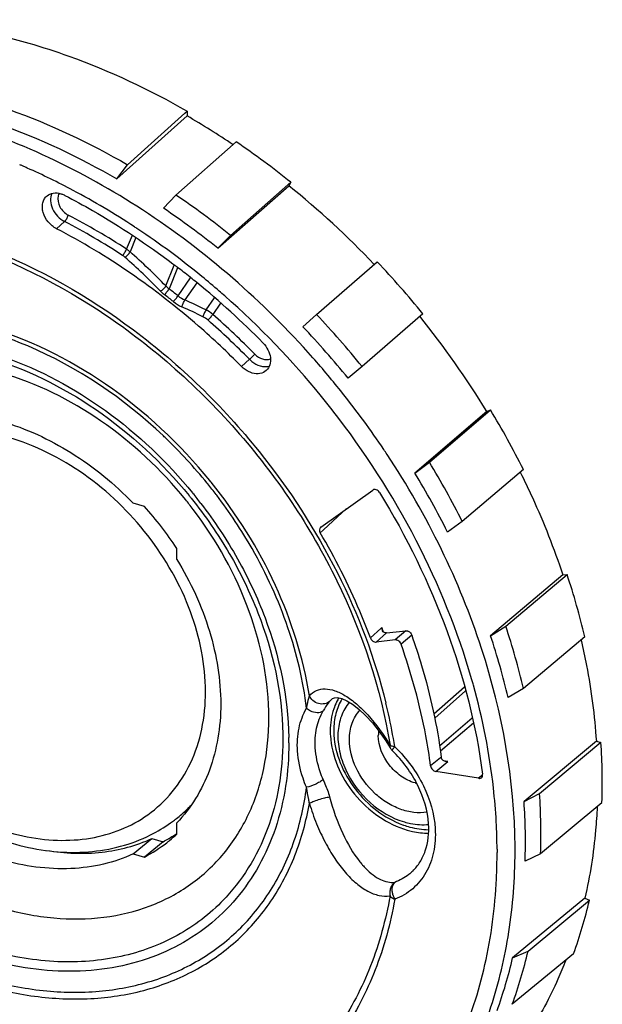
# Model space of a CAD drawing. Header units: millimetres. Extents: x 0 to 210, y 0 to 297.
# Tile 14 of 25: x 78 to 89, y 226 to 245. Entities that reach past the tile are written whole.
import ezdxf

# ---------------------------------------------------------------- set-up
doc = ezdxf.new("R2010")
doc.units = ezdxf.units.MM
doc.header["$LTSCALE"] = 19.36
doc.layers.get('0').update_dxf_attribs({"linetype": 'CONTINUOUS'})

msp = doc.modelspace()

# ---------------------------------------------------------------- linework, layer by layer
at = {"color": 7, "linetype": 'Continuous'}
for p, q in [((81.35494, 243.00165), (80.03033, 241.81281)), ((80.22994, 242.08212), (81.31013, 243.05158)), ((81.31013, 243.05158), (81.35494, 243.09179)), ((81.35494, 243.09179), (81.35494, 243.00165)), ((81.14455, 241.50964), (82.28185, 242.51207)), ((80.03033, 241.81281), (80.22994, 242.08212)), ((81.93288, 240.50616), (83.27579, 241.68363)), ((83.31538, 241.74923), (82.17483, 240.74919)), ((83.31538, 241.74923), (83.27579, 241.68363)), ((80.91144, 241.26007), (81.14455, 241.50964)), ((82.17483, 240.74919), (81.93288, 240.50616)), ((81.08849, 240.21157), (81.10487, 240.19918)), ((81.15837, 240.15846), (81.16948, 240.14996)), ((83.79653, 239.25586), (84.94218, 240.25119)), ((81.41024, 239.96165), (81.41955, 239.95421)), ((83.54065, 239.02564), (83.79653, 239.25586)), ((85.80509, 239.2677), (84.65672, 238.27546)), ((84.65672, 238.27546), (84.39346, 238.05366)), ((87.01067, 237.42683), (85.65383, 236.26523)), ((85.928, 236.47154), (87.08038, 237.4581)), ((87.01067, 237.42683), (87.08038, 237.4581)), ((85.65383, 236.26523), (85.928, 236.47154)), ((87.70413, 236.33207), (86.5498, 235.34905)), ((83.87734, 235.24729), (84.85841, 235.94516)), ((80.54881, 235.63441), (80.33805, 235.69525)), ((86.5498, 235.34905), (86.27029, 235.15237)), ((83.87734, 235.24729), (83.87201, 235.24281)), ((81.16119, 234.6345), (81.16119, 234.84526)), ((88.44536, 234.34818), (87.08317, 233.19806)), ((87.36971, 233.37781), (88.52663, 234.35462)), ((88.44536, 234.34818), (88.52663, 234.35462)), ((85.12091, 233.24941), (85.48085, 233.29093)), ((87.08317, 233.19806), (87.36971, 233.37781)), ((85.28085, 233.11772), (84.92652, 233.07685)), ((88.8617, 233.17546), (87.70373, 232.20236)), ((87.70373, 232.20236), (87.41432, 232.0327)), ((85.10378, 231.21499), (85.18528, 231.0836)), ((85.18546, 231.0833), (85.18555, 231.08316)), ((89.0797, 231.2061), (87.71515, 230.06769)), ((88.00717, 230.22034), (89.1661, 231.1872)), ((89.0794, 231.2092), (89.16625, 231.18413)), ((86.85764, 230.50796), (86.04898, 230.63818)), ((87.71515, 230.06769), (88.00717, 230.22034)), ((89.18587, 230.04855), (88.02688, 229.08528)), ((81.25652, 229.8342), (81.28152, 229.85585)), ((81.16119, 229.45693), (81.16119, 229.6677)), ((80.33805, 229.08218), (80.69158, 229.37369)), ((80.6916, 229.37368), (80.90258, 229.31278)), ((80.90258, 229.31278), (80.54881, 229.02133)), ((80.33805, 229.08218), (80.54881, 229.02133)), ((88.02688, 229.08528), (87.73469, 228.94237)), ((88.86334, 228.2501), (87.49959, 227.12272)), ((88.86334, 228.2501), (88.94799, 228.20737)), ((87.78974, 227.24987), (88.94799, 228.20737)), ((88.6509, 227.19966), (87.49359, 226.24533)), ((87.49959, 227.12272), (87.78974, 227.24987))]:
    msp.add_line(p, q, dxfattribs=at)
at = {"color": 9, "linetype": 'Continuous'}
for p, q in [((78.89208, 240.8736), (79.04397, 241.00841)), ((80.21439, 240.48751), (80.32198, 240.75207)), ((80.38743, 240.70938), (80.27768, 240.43952)), ((80.9542, 239.79615), (81.1138, 240.18858)), ((81.17657, 240.13929), (81.01456, 239.74094)), ((81.18369, 239.60891), (81.41916, 239.94878)), ((81.53939, 239.85437), (81.31483, 239.53025)), ((81.71284, 239.34176), (81.87197, 239.57144)), ((81.9877, 239.47053), (81.83986, 239.25715)), ((82.53351, 238.41079), (82.37996, 238.27721)), ((84.10876, 237.43792), (84.09464, 237.45598)), ((81.745, 236.05994), (81.73451, 236.07288)), ((81.45967, 235.89038), (81.46669, 235.88177)), ((81.91351, 235.84543), (81.90304, 235.85914)), ((84.36504, 235.5942), (84.10843, 235.35902)), ((83.92717, 235.19292), (84.10839, 235.359)), ((83.86791, 235.1386), (83.92204, 235.18821)), ((83.92204, 235.18821), (83.92717, 235.19292)), ((85.01052, 233.33074), (84.81393, 233.15623)), ((85.03236, 233.35012), (85.01052, 233.33074)), ((85.48085, 233.29093), (85.28085, 233.11772)), ((84.92651, 233.07685), (85.12091, 233.24941)), ((85.59389, 233.20969), (85.39389, 233.03648)), ((86.01253, 231.7213), (86.59176, 232.2316)), ((86.61291, 232.15548), (86.0293, 231.64159)), ((84.08689, 232.00112), (84.04449, 231.95867)), ((84.09193, 232.00514), (84.08689, 232.00112)), ((86.1204, 231.12371), (86.73775, 231.64791)), ((86.7594, 231.54946), (86.13593, 231.02073)), ((85.24759, 231.06821), (85.25554, 231.0783)), ((86.14052, 230.89683), (85.95222, 230.74021)), ((86.15304, 230.90724), (86.14052, 230.89683)), ((86.04902, 230.63818), (86.27444, 230.82567)), ((86.27444, 230.82567), (86.19494, 230.83847)), ((86.93235, 230.56792), (86.85764, 230.50796)), ((87.20599, 229.16968), (87.20608, 229.10705))]:
    msp.add_line(p, q, dxfattribs=at)
at = {"color": 7, "linetype": 'Continuous'}
msp.add_lwpolyline([(84.08736, 232.00148), (84.10262, 232.01285), (84.13957, 232.02773), (84.1962, 232.02976), (84.27557, 232.01152), (84.37092, 231.97007), (84.47911, 231.904), (84.59865, 231.81151), (84.72458, 231.69401), (84.85329, 231.55326), (84.98101, 231.39212), (85.10378, 231.21499)], dxfattribs=at)
for centre, radius, start, end in [((73.87224, 230.06724), 14.94288, 56.028014, 59.950169), ((73.47194, 229.49448), 15.71853, 51.227382, 55.911071), ((73.10968, 229.02446), 16.2359, 43.506825, 51.233369), ((72.36411, 228.53536), 15.66614, 51.226933, 55.91152), ((72.20638, 228.39718), 15.53166, 51.226933, 55.91152), ((71.97673, 228.15003), 15.11638, 52.598483, 52.853325), ((71.9253, 228.0832), 15.20071, 51.39264, 52.544785), ((72.8585, 228.77877), 16.66229, 39.01334, 43.513549), ((71.86818, 228.01145), 15.29242, 50.778548, 51.348493), ((71.68621, 227.79282), 15.57686, 44.548371, 50.768501), ((71.75081, 227.81948), 16.60994, 39.01334, 43.513549), ((73.02115, 228.91124), 16.37748, 31.329384, 39.018137), ((71.59834, 227.68744), 16.46735, 39.01334, 43.513549), ((73.4792, 229.18811), 15.91807, 26.666442, 31.301066), ((72.3722, 228.229), 15.86504, 26.666001, 31.301507), ((72.2144, 228.09344), 15.72885, 26.666001, 31.301507), ((75.31544, 230.90456), 7.72911, 37.233393, 38.972974), ((75.70969, 231.24713), 6.53187, 33.425913, 42.196352), ((75.44631, 230.00054), 13.78597, 13.314797, 18.411185), ((74.33299, 229.03812), 13.74005, 13.314313, 18.411669), ((74.15836, 228.89562), 13.6221, 13.314313, 18.411669), ((85.39978, 231.21056), 0.24925, 210.75695, 226.152109), ((78.15947, 230.42627), 11.03285, 358.04586, 3.938807), ((77.16106, 229.46427), 10.87243, 358.002378, 3.987597), ((79.54111, 231.86436), 2.6576, 310.909517, 315.159636), ((76.96215, 229.31811), 10.77909, 358.002378, 3.987597), ((79.40808, 231.96888), 2.82376, 307.245979, 308.157304), ((79.41018, 231.96621), 2.82036, 308.157277, 310.892904), ((79.37744, 232.01569), 2.87967, 296.541841, 305.378809), ((79.40485, 231.97316), 2.82912, 305.424814, 307.245549), ((86.00159, 231.21309), 1.68396, 249.76707, 250.505821), ((79.56519, 231.86218), 2.8789, 297.681003, 299.996854), ((79.57856, 231.83868), 2.85186, 300.00023, 300.231924), ((79.5929, 231.81444), 2.8237, 300.228176, 302.810935), ((79.25505, 231.48751), 2.78507, 309.403497, 313.189485), ((79.60881, 231.7894), 2.79403, 302.814843, 303.762195), ((79.25184, 231.49378), 2.79198, 297.680198, 308.009198), ((79.26822, 231.47174), 2.76452, 308.022936, 309.399908), ((80.47743, 230.15698), 8.69202, 340.108876, 347.038314), ((79.34738, 229.1929), 8.66307, 340.108219, 347.038971), ((79.1297, 229.04907), 8.5887, 340.108219, 347.038971)]:
    msp.add_arc(centre, radius, start, end, dxfattribs=at)
at = {"color": 9, "linetype": 'Continuous'}
for centre, radius, start, end in [((73.00665, 230.01372), 13.13613, 66.482502, 66.734144), ((72.98329, 229.96012), 13.1946, 66.051068, 66.482371), ((72.78448, 229.52885), 13.66945, 61.998973, 66.023258), ((72.39495, 228.81343), 14.484, 56.629296, 61.96712), ((73.02326, 229.41593), 13.20198, 56.995794, 62.532904), ((73.0045, 229.39144), 13.0931, 56.997723, 62.530806), ((72.1916, 228.49868), 14.85871, 56.356719, 56.642033), ((71.9244, 228.11367), 15.32727, 50.696384, 56.322539), ((70.92822, 229.96042), 13.90358, 44.455243, 48.268459), ((71.03697, 230.07389), 13.88724, 44.430375, 48.284731), ((71.7094, 227.84745), 15.66946, 49.132223, 50.704689), ((72.28597, 228.38789), 14.18079, 51.593568, 52.452745), ((72.29473, 228.39642), 14.30851, 51.593568, 52.452745), ((81.5625, 240.09185), 0.61379, 231.889926, 246.20196), ((71.64056, 227.76736), 15.77507, 48.636756, 49.133498), ((71.43489, 227.54545), 16.07753, 39.224944, 48.609241), ((81.58241, 240.11498), 0.78411, 231.621092, 245.494538), ((74.26621, 224.04608), 16.87195, 64.037753, 65.521342), ((74.28138, 224.07076), 16.98375, 64.050388, 65.536565), ((81.46385, 238.82889), 0.42999, 48.828316, 63.993225), ((72.13625, 228.17224), 14.73212, 44.557503, 48.801452), ((72.1251, 228.1615), 14.60764, 44.558688, 48.800404), ((71.41236, 227.52643), 16.45692, 38.510829, 41.542653), ((71.53001, 227.61731), 16.30827, 33.884624, 38.518372), ((71.41312, 227.52639), 16.10645, 38.060835, 39.228507), ((74.49772, 230.20612), 9.31568, 46.24222, 46.522443), ((74.45144, 230.15881), 9.38186, 39.077659, 46.237895), ((71.64847, 227.69808), 16.16491, 33.489614, 33.881045), ((74.44631, 230.15301), 9.3895, 37.424371, 38.983718), ((74.36499, 230.08325), 9.56824, 38.899329, 39.13957), ((74.63627, 230.31742), 8.81003, 37.598721, 39.167759), ((74.72813, 230.39816), 8.60487, 38.824216, 39.225033), ((74.60102, 230.26461), 9.19881, 29.827156, 37.350533), ((74.0505, 229.27604), 11.7132, 20.104504, 20.353859), ((74.07677, 229.28565), 11.68523, 19.914218, 20.104481), ((73.96777, 228.71157), 13.27539, 15.716757, 16.054865), ((74.01387, 228.72456), 13.2275, 15.530043, 15.716666), ((85.09302, 231.49187), 1.0233, 148.542009, 153.538906), ((85.1129, 231.48165), 1.04565, 153.52328, 153.860051), ((74.84734, 229.40716), 10.56548, 12.657299, 13.788845), ((75.13662, 229.47104), 10.26924, 9.142623, 12.663211), ((85.54868, 231.40342), 1.49248, 180.016545, 183.59326), ((85.57858, 231.41157), 1.45499, 179.989135, 183.566074), ((85.61817, 231.31368), 0.65362, 171.995204, 180.062927), ((85.24964, 231.23319), 0.12148, 238.06689, 241.09932), ((83.45467, 229.20948), 2.62669, 45.710883, 46.11903), ((85.86864, 231.15174), 0.76149, 253.892583, 256.311), ((79.51394, 231.84506), 2.6608, 310.911674, 316.492714), ((76.50543, 229.10483), 10.70076, 0.347235, 3.124135), ((76.9618, 229.10439), 10.24428, 357.246107, 0.014857), ((86.0288, 230.06941), 1.81332, 218.858084, 220.409633), ((79.40839, 230.74213), 3.65013, 315.110564, 317.298503), ((85.61552, 228.41697), 0.39007, 195.728984, 202.653337), ((85.61036, 228.4146), 0.3844, 202.623375, 209.376921)]:
    msp.add_arc(centre, radius, start, end, dxfattribs=at)
at = {"color": 7, "linetype": 'Continuous'}
for points, knots in [([(75.37936, 244.81679), (75.62424, 244.81641), (76.63266, 244.7761), (77.63335, 244.5866), (78.36715, 244.37477)], [0, 0, 0, 0, 0.24278052, 1, 1, 1, 1]), ([(78.36715, 244.37477), (78.62168, 244.30129), (79.65444, 243.96613), (80.64394, 243.5012), (81.35494, 243.09179)], [0, 0, 0, 0, 0.24408516, 1, 1, 1, 1]), ([(77.24215, 243.36648), (77.4967, 243.29299), (78.5297, 242.95793), (79.5191, 242.49213), (80.22994, 242.08212)], [0, 0, 0, 0, 0.24406227, 1, 1, 1, 1]), ([(77.04254, 243.10098), (77.29717, 243.02747), (78.33059, 242.69194), (79.31994, 242.22449), (80.03033, 241.81281)], [0, 0, 0, 0, 0.24401984, 1, 1, 1, 1]), ([(78.89208, 240.8736), (78.83198, 240.90482), (78.72515, 240.99362), (78.64271, 241.14344), (78.62025, 241.27031), (78.62699, 241.35888), (78.65718, 241.43694), (78.6926, 241.4783), (78.7127, 241.49481)], [0, 0, 0, 0, 0.27232992, 0.542582, 0.66877685, 0.78609148, 0.8953813, 1, 1, 1, 1]), ([(78.7127, 241.49481), (78.74543, 241.52172), (78.83265, 241.5581), (78.92476, 241.5481), (78.97, 241.53504)], [0, 0, 0, 0, 0.47367376, 1, 1, 1, 1]), ([(78.97, 241.53504), (78.9766, 241.53314), (79.00332, 241.52466), (79.02915, 241.51343), (79.04793, 241.50367)], [0, 0, 0, 0, 0.2450209, 1, 1, 1, 1]), ([(79.04793, 241.50367), (79.22432, 241.41203), (79.93102, 241.02499), (80.60429, 240.57735), (81.08849, 240.21157)], [0, 0, 0, 0, 0.24674655, 1, 1, 1, 1]), ([(82.37996, 238.27721), (82.12056, 238.54056), (81.06284, 239.53668), (79.85313, 240.37429), (78.89208, 240.8736)], [0, 0, 0, 0, 0.25446121, 1, 1, 1, 1]), ([(82.78719, 238.72016), (82.82509, 238.68168), (82.88797, 238.5951), (82.93559, 238.44908), (82.92811, 238.3069), (82.88041, 238.22821), (82.84985, 238.20028)], [0, 0, 0, 0, 0.28089258, 0.5464132, 0.7847222, 1, 1, 1, 1]), ([(82.58357, 238.15228), (82.56509, 238.15761), (82.48978, 238.1855), (82.42268, 238.23384), (82.37996, 238.27721)], [0, 0, 0, 0, 0.24013302, 1, 1, 1, 1]), ([(81.32438, 235.76582), (80.86613, 236.33226), (79.81505, 237.31656), (78.51823, 237.95866), (77.85464, 238.15022)], [0, 0, 0, 0, 0.51335416, 1, 1, 1, 1]), ([(82.84985, 238.20028), (82.81726, 238.17051), (82.72732, 238.12882), (82.63078, 238.13865), (82.58357, 238.15228)], [0, 0, 0, 0, 0.47320981, 1, 1, 1, 1]), ([(77.85496, 237.24077), (78.31481, 237.10803), (79.22017, 236.68953), (79.9883, 236.05889), (80.33803, 235.69526)], [0, 0, 0, 0, 0.48683322, 1, 1, 1, 1]), ([(87.64401, 236.28068), (87.72279, 236.12284), (88.02356, 235.49328), (88.28084, 234.84281), (88.44536, 234.34818)], [0, 0, 0, 0, 0.25285669, 1, 1, 1, 1]), ([(84.98909, 235.89793), (84.98167, 235.91002), (84.96314, 235.93154), (84.92812, 235.95257), (84.89072, 235.9592), (84.86735, 235.95151), (84.85841, 235.94516)], [0, 0, 0, 0, 0.27770567, 0.54478659, 0.7853648, 1, 1, 1, 1]), ([(84.98909, 235.89793), (85.4966, 235.06994), (86.33764, 233.35536), (86.81157, 231.5012), (86.93246, 230.584)], [0, 0, 0, 0, 0.51213339, 1, 1, 1, 1]), ([(82.89926, 231.64936), (82.89926, 232.32951), (82.61409, 233.7467), (81.91236, 234.99799), (81.46918, 235.58117)], [0, 0, 0, 0, 0.48148272, 1, 1, 1, 1]), ([(82.29323, 221.45345), (81.882, 221.32696), (81.02347, 221.13854), (79.68655, 221.05355), (78.30418, 221.16164), (76.40368, 221.56502), (74.04683, 222.54442), (71.465, 224.33995), (69.24195, 226.65553), (67.52177, 229.34187), (66.41684, 232.22505), (66.13418, 234.22891), (66.12839, 235.19973)], [0, 0, 0, 0, 0.05376451, 0.10929693, 0.16683952, 0.22648158, 0.3515039, 0.48271409, 0.61685194, 0.75006475, 0.87868219, 1, 1, 1, 1]), ([(83.87192, 235.2429), (83.85957, 235.23151), (83.84511, 235.19281), (83.8578, 235.15587), (83.86797, 235.1386)], [0, 0, 0, 0, 0.45608416, 1, 1, 1, 1]), ([(84.81406, 233.15642), (84.75115, 233.32599), (84.48049, 234.00697), (84.1481, 234.66318), (83.86797, 235.1386)], [0, 0, 0, 0, 0.24684909, 1, 1, 1, 1]), ([(81.16119, 234.63471), (81.42136, 234.21319), (81.73374, 233.53926), (81.95168, 232.60298), (82.00779, 231.92233), (81.95657, 231.27088), (81.79857, 230.66505), (81.53694, 230.12133), (81.29525, 229.80748), (81.16119, 229.66768)], [0, 0, 0, 0, 0.27906251, 0.41237624, 0.54019765, 0.66223552, 0.778801, 0.89087745, 1, 1, 1, 1]), ([(85.48085, 233.29093), (85.48885, 233.29185), (85.49996, 233.29122), (85.51055, 233.28866), (85.51329, 233.28787)], [0, 0, 0, 0, 0.73895199, 1, 1, 1, 1]), ([(84.81406, 233.15642), (84.82287, 233.13266), (84.85377, 233.09206), (84.90376, 233.07423), (84.92652, 233.07685)], [0, 0, 0, 0, 0.5252482, 1, 1, 1, 1]), ([(85.12091, 233.24941), (85.11731, 233.24899), (85.102, 233.24841), (85.0867, 233.25232), (85.07601, 233.25696)], [0, 0, 0, 0, 0.23705323, 1, 1, 1, 1]), ([(85.31329, 233.11466), (85.31055, 233.11545), (85.29996, 233.11802), (85.28885, 233.11865), (85.28085, 233.11772)], [0, 0, 0, 0, 0.26104801, 1, 1, 1, 1]), ([(85.39389, 233.03648), (85.39066, 233.04562), (85.3736, 233.07985), (85.34065, 233.10676), (85.31329, 233.11466)], [0, 0, 0, 0, 0.2538836, 1, 1, 1, 1]), ([(85.59389, 233.20969), (85.66109, 233.01934), (85.90589, 232.26756), (86.07603, 231.49089), (86.15304, 230.90724)], [0, 0, 0, 0, 0.25534058, 1, 1, 1, 1]), ([(88.79221, 233.11645), (88.82898, 232.95704), (88.96174, 232.32757), (89.0466, 231.68777), (89.0794, 231.2092)], [0, 0, 0, 0, 0.25431063, 1, 1, 1, 1]), ([(85.95222, 230.74021), (85.92686, 230.93155), (85.8016, 231.71029), (85.59215, 232.47494), (85.39389, 233.03648)], [0, 0, 0, 0, 0.24478329, 1, 1, 1, 1]), ([(84.27943, 232.01068), (84.2273, 231.92443), (84.14732, 231.72848), (84.12406, 231.51924), (84.12359, 231.41184)], [0, 0, 0, 0, 0.48409451, 1, 1, 1, 1]), ([(84.41668, 231.9429), (84.35229, 231.86615), (84.24802, 231.68154), (84.18744, 231.35987), (84.21898, 231.01132), (84.38046, 230.53733), (84.76781, 230.01979), (85.2193, 229.75275), (85.45737, 229.68403)], [0, 0, 0, 0, 0.10524028, 0.21757769, 0.33900983, 0.46880632, 0.73968715, 1, 1, 1, 1]), ([(77.85465, 228.061), (78.17549, 227.96838), (78.8173, 227.84268), (79.77306, 227.85087), (80.66008, 228.06353), (81.44128, 228.47582), (82.08188, 229.0721), (82.55383, 229.82583), (82.83967, 230.70293), (82.89926, 231.329), (82.89926, 231.64936)], [0, 0, 0, 0, 0.13699932, 0.26642755, 0.38924702, 0.50765976, 0.62481029, 0.74413297, 0.86856944, 1, 1, 1, 1]), ([(84.12641, 231.32107), (84.13685, 231.14349), (84.22653, 230.77954), (84.50924, 230.28948), (84.91374, 229.8851), (85.24652, 229.69669), (85.41921, 229.63304)], [0, 0, 0, 0, 0.23922733, 0.49424243, 0.75248236, 1, 1, 1, 1]), ([(85.91312, 229.64712), (85.89746, 229.89771), (85.74209, 230.41371), (85.42333, 230.84209), (85.2271, 231.03081)], [0, 0, 0, 0, 0.47978076, 1, 1, 1, 1]), ([(86.17046, 230.86083), (86.16815, 230.86446), (86.15996, 230.87889), (86.15465, 230.89505), (86.15304, 230.90724)], [0, 0, 0, 0, 0.25924437, 1, 1, 1, 1]), ([(75.70927, 230.72203), (76.05986, 230.36668), (76.83189, 229.75335), (77.7406, 229.36081), (78.20122, 229.24276)], [0, 0, 0, 0, 0.51215383, 1, 1, 1, 1]), ([(85.95222, 230.74021), (85.95548, 230.71565), (85.97979, 230.66926), (86.02501, 230.64204), (86.04898, 230.63818)], [0, 0, 0, 0, 0.50494789, 1, 1, 1, 1]), ([(86.85764, 230.50796), (86.8625, 230.50717), (86.8808, 230.50576), (86.90004, 230.51166), (86.91053, 230.52007)], [0, 0, 0, 0, 0.26801684, 1, 1, 1, 1]), ([(86.91053, 230.52007), (86.91914, 230.52699), (86.93282, 230.54764), (86.93407, 230.57185), (86.93246, 230.584)], [0, 0, 0, 0, 0.47388277, 1, 1, 1, 1]), ([(89.09507, 229.97187), (89.08838, 229.8244), (89.04971, 229.24612), (88.96039, 228.67098), (88.86334, 228.2501)], [0, 0, 0, 0, 0.25471991, 1, 1, 1, 1]), ([(85.43963, 229.62566), (85.479, 229.61172), (85.6327, 229.56366), (85.79428, 229.53935), (85.91355, 229.53831)], [0, 0, 0, 0, 0.2593655, 1, 1, 1, 1]), ([(85.45737, 229.68403), (85.49576, 229.67294), (85.64491, 229.63666), (85.80112, 229.62668), (85.91409, 229.63818)], [0, 0, 0, 0, 0.26030966, 1, 1, 1, 1]), ([(85.61418, 228.75955), (85.66674, 228.81018), (85.76167, 228.92833), (85.8984, 229.22104), (85.92379, 229.47639), (85.91312, 229.64712)], [0, 0, 0, 0, 0.22750762, 0.4667243, 1, 1, 1, 1]), ([(78.20122, 229.24276), (78.61985, 229.13548), (79.26982, 229.06606), (80.10087, 229.20529), (80.48465, 229.34976), (80.66422, 229.43952)], [0, 0, 0, 0, 0.51516428, 0.76069186, 1, 1, 1, 1]), ([(78.70382, 229.14893), (79.04799, 229.09131), (79.73119, 229.06152), (80.3961, 229.23744), (80.6916, 229.37368)], [0, 0, 0, 0, 0.51747741, 1, 1, 1, 1]), ([(80.33826, 229.08212), (80.15836, 228.99893), (79.77245, 228.86791), (78.93208, 228.75591), (78.27723, 228.84834), (77.85465, 228.97033)], [0, 0, 0, 0, 0.23484347, 0.47885812, 1, 1, 1, 1]), ([(88.50309, 227.07626), (88.4563, 226.95608), (88.2603, 226.48612), (88.01854, 226.03506), (87.81344, 225.71495)], [0, 0, 0, 0, 0.25330755, 1, 1, 1, 1])]:
    msp.add_open_spline(points, degree=3, knots=knots, dxfattribs=at)
at = {"color": 9, "linetype": 'Continuous'}
for points, knots in [([(83.72975, 238.44029), (82.78858, 239.50249), (80.68153, 241.3455), (78.14508, 242.55747), (76.85247, 242.93062)], [0, 0, 0, 0, 0.51334394, 1, 1, 1, 1]), ([(78.80434, 241.53972), (78.78482, 241.4975), (78.76909, 241.39523), (78.81071, 241.24241), (78.90423, 241.10412), (78.99457, 241.03407), (79.04397, 241.00841)], [0, 0, 0, 0, 0.22062887, 0.46948944, 0.73590397, 1, 1, 1, 1]), ([(78.9215, 241.49197), (78.90481, 241.42576), (78.93791, 241.27141), (79.04577, 241.16441), (79.11253, 241.12973)], [0, 0, 0, 0, 0.47579043, 1, 1, 1, 1]), ([(79.0431, 241.00764), (79.06012, 241.02238), (79.08706, 241.06236), (79.10665, 241.10572), (79.11258, 241.12969)], [0, 0, 0, 0, 0.47693082, 1, 1, 1, 1]), ([(76.75438, 240.70122), (77.79319, 240.40037), (79.30866, 239.67288), (81.08156, 238.32308), (82.30421, 237.1061), (83.35809, 235.73854), (84.47801, 233.80357), (85.01313, 232.20323), (85.18538, 231.1301)], [0, 0, 0, 0, 0.24264638, 0.37000127, 0.49916983, 0.62846131, 0.75614836, 1, 1, 1, 1]), ([(77.57783, 240.51083), (78.56257, 240.12972), (80.46177, 239.04861), (82.02418, 237.52921), (82.71311, 236.67278)], [0, 0, 0, 0, 0.48997258, 1, 1, 1, 1]), ([(80.13595, 240.37195), (80.15289, 240.3869), (80.18165, 240.42447), (80.20538, 240.46508), (80.21439, 240.48752)], [0, 0, 0, 0, 0.48307783, 1, 1, 1, 1]), ([(80.18296, 240.33624), (80.20389, 240.3465), (80.24021, 240.37845), (80.26851, 240.41736), (80.27768, 240.43952)], [0, 0, 0, 0, 0.49299761, 1, 1, 1, 1]), ([(80.27768, 240.43952), (80.27281, 240.44381), (80.25261, 240.46096), (80.23112, 240.47656), (80.21439, 240.48751)], [0, 0, 0, 0, 0.24502172, 1, 1, 1, 1]), ([(80.85257, 239.69782), (80.87385, 239.70793), (80.91149, 239.73834), (80.94289, 239.77497), (80.9542, 239.79615)], [0, 0, 0, 0, 0.49537019, 1, 1, 1, 1]), ([(80.85251, 239.69779), (80.85829, 239.6919), (80.88224, 239.66836), (80.90789, 239.64657), (80.92796, 239.63114)], [0, 0, 0, 0, 0.24589251, 1, 1, 1, 1]), ([(80.92796, 239.63114), (80.94506, 239.64616), (80.97564, 239.68185), (81.00289, 239.71999), (81.01456, 239.74094)], [0, 0, 0, 0, 0.48695166, 1, 1, 1, 1]), ([(81.09558, 239.50029), (81.1127, 239.5153), (81.14362, 239.55064), (81.17151, 239.58827), (81.18369, 239.60891)], [0, 0, 0, 0, 0.48722513, 1, 1, 1, 1]), ([(81.25717, 239.40149), (81.26344, 239.42359), (81.28139, 239.46732), (81.30223, 239.50967), (81.31483, 239.53025)], [0, 0, 0, 0, 0.48765858, 1, 1, 1, 1]), ([(80.90757, 236.96599), (80.16453, 237.67055), (78.88503, 238.54042), (77.01054, 239.12957), (75.65039, 239.24839), (74.37634, 239.03938), (73.25626, 238.50483), (72.35886, 237.67066), (71.95237, 236.96195), (71.79904, 236.58536)], [0, 0, 0, 0, 0.28573483, 0.41960528, 0.54525095, 0.66317826, 0.77568362, 0.88653707, 1, 1, 1, 1]), ([(81.71284, 239.34176), (81.69945, 239.32192), (81.67742, 239.28047), (81.65874, 239.23731), (81.65239, 239.21535)], [0, 0, 0, 0, 0.51151371, 1, 1, 1, 1]), ([(81.74692, 239.15257), (81.76405, 239.16754), (81.79612, 239.20166), (81.82605, 239.2376), (81.83986, 239.25715)], [0, 0, 0, 0, 0.48731204, 1, 1, 1, 1]), ([(81.78622, 236.12283), (81.22212, 236.81597), (79.93036, 238.0202), (78.33932, 238.80619), (77.5254, 239.04115)], [0, 0, 0, 0, 0.51335935, 1, 1, 1, 1]), ([(74.17739, 238.44856), (74.4483, 238.56669), (75.03087, 238.74607), (75.96067, 238.83214), (76.9346, 238.7401), (78.27804, 238.3785), (79.89921, 237.50337), (80.98253, 236.47459), (81.45967, 235.89038)], [0, 0, 0, 0, 0.10770481, 0.22012264, 0.3382393, 0.46228364, 0.72511893, 1, 1, 1, 1]), ([(82.53351, 238.41079), (82.5413, 238.41756), (82.5757, 238.4491), (82.60894, 238.48194), (82.63354, 238.5087)], [0, 0, 0, 0, 0.22119493, 1, 1, 1, 1]), ([(82.63357, 238.50866), (82.67411, 238.4675), (82.76673, 238.40522), (82.88339, 238.40158), (82.92919, 238.42019)], [0, 0, 0, 0, 0.53888088, 1, 1, 1, 1]), ([(77.57391, 238.45169), (78.30322, 238.24114), (79.72906, 237.53761), (80.88767, 236.45993), (81.39405, 235.8396)], [0, 0, 0, 0, 0.48664224, 1, 1, 1, 1]), ([(82.53351, 238.41079), (82.54791, 238.39617), (82.60656, 238.34318), (82.67822, 238.30373), (82.73445, 238.2875)], [0, 0, 0, 0, 0.25963262, 1, 1, 1, 1]), ([(82.73445, 238.2875), (82.74924, 238.28323), (82.8059, 238.27046), (82.86657, 238.27237), (82.9075, 238.28459)], [0, 0, 0, 0, 0.26499884, 1, 1, 1, 1]), ([(86.72539, 232.38298), (86.46606, 233.28411), (85.74473, 235.0635), (84.70459, 236.67472), (84.10876, 237.43792)], [0, 0, 0, 0, 0.49198809, 1, 1, 1, 1]), ([(80.61285, 229.82052), (80.78461, 229.9427), (81.10035, 230.23655), (81.44852, 230.79264), (81.65954, 231.44049), (81.75232, 232.41406), (81.48481, 233.71518), (80.67171, 235.14139), (79.47775, 236.29246), (78.2639, 236.90409), (77.26933, 237.09883), (76.56341, 237.09289), (75.90895, 236.93603), (75.52006, 236.7307), (75.34645, 236.60721)], [0, 0, 0, 0, 0.05340346, 0.10780896, 0.16453415, 0.22444969, 0.35394232, 0.4934477, 0.63466329, 0.768559, 0.83101553, 0.89001846, 0.94602039, 1, 1, 1, 1]), ([(82.71311, 236.67278), (83.28241, 235.96505), (84.26151, 234.45811), (84.89989, 232.7748), (85.10833, 231.92539)], [0, 0, 0, 0, 0.50944364, 1, 1, 1, 1]), ([(87.5452, 229.21487), (87.53765, 230.48006), (87.18285, 232.42532), (86.1888, 234.85887), (85.50965, 236.04349), (85.12977, 236.61764)], [0, 0, 0, 0, 0.48191813, 0.73777148, 1, 1, 1, 1]), ([(83.66272, 232.06373), (83.54947, 232.78119), (83.09234, 234.22181), (82.29105, 235.4973), (81.81148, 236.09166)], [0, 0, 0, 0, 0.48746242, 1, 1, 1, 1]), ([(81.43195, 235.79284), (81.69704, 235.46342), (82.17467, 234.77094), (82.88239, 233.31821), (83.14858, 232.12452), (83.16224, 231.34812)], [0, 0, 0, 0, 0.26207024, 0.51872406, 1, 1, 1, 1]), ([(81.61649, 235.69266), (81.87143, 235.36159), (82.33001, 234.66903), (83.0085, 233.2238), (83.26171, 232.04446), (83.27521, 231.27707)], [0, 0, 0, 0, 0.26211304, 0.518554, 1, 1, 1, 1]), ([(66.25331, 235.09299), (66.25817, 234.27788), (66.46315, 232.59911), (67.27531, 230.1454), (68.55806, 227.79376), (70.24732, 225.66022), (72.2599, 223.84873), (74.49834, 222.44878), (76.85274, 221.53069), (78.47899, 221.26487), (79.26931, 221.2342)], [0, 0, 0, 0, 0.11819043, 0.24305418, 0.37272223, 0.50460004, 0.63578125, 0.76345521, 0.88532022, 1, 1, 1, 1]), ([(83.60899, 231.82877), (83.54774, 232.3452), (83.30023, 233.39129), (82.85264, 234.36635), (82.58126, 234.83996)], [0, 0, 0, 0, 0.48789732, 1, 1, 1, 1]), ([(71.49587, 233.68354), (71.60736, 232.89971), (71.9837, 231.72706), (72.79094, 230.30958), (73.80861, 228.97891), (75.36426, 227.61475), (77.19702, 226.75093), (78.68658, 226.4668), (79.74784, 226.46222), (80.74213, 226.66434), (81.63601, 227.06931), (82.39714, 227.66501), (82.99772, 228.43039), (83.41756, 229.33664), (83.5656, 229.99768), (83.609, 230.33853)], [0, 0, 0, 0, 0.13340381, 0.20342626, 0.27438836, 0.41486466, 0.54778974, 0.61006284, 0.66917985, 0.72547531, 0.77972039, 0.83304735, 0.88676448, 0.94210382, 1, 1, 1, 1]), ([(83.66272, 232.06373), (83.69906, 232.10671), (83.79275, 232.1751), (83.96763, 232.20609), (84.15629, 232.16481), (84.35539, 232.06458), (84.56423, 231.90804), (84.86646, 231.61023), (85.06375, 231.33328), (85.18538, 231.1301)], [0, 0, 0, 0, 0.0840862, 0.16582718, 0.25800456, 0.36746003, 0.49675429, 0.64626321, 1, 1, 1, 1]), ([(87.19028, 229.68801), (87.17872, 229.90084), (87.10612, 230.77041), (86.93492, 231.63103), (86.75843, 232.26614)], [0, 0, 0, 0, 0.24434213, 1, 1, 1, 1]), ([(83.60899, 231.82873), (83.61367, 231.85111), (83.63077, 231.92963), (83.65003, 232.00765), (83.66271, 232.06373)], [0, 0, 0, 0, 0.28450657, 1, 1, 1, 1]), ([(84.04449, 231.95868), (84.01896, 231.93711), (83.96918, 231.91291), (83.89588, 231.90662), (83.81546, 231.91835), (83.72661, 231.96731), (83.67838, 232.03078), (83.66271, 232.06373)], [0, 0, 0, 0, 0.22215135, 0.35025082, 0.48541804, 0.7575448, 1, 1, 1, 1]), ([(84.04449, 231.95867), (84.03585, 231.94831), (83.99159, 231.89209), (83.95282, 231.83167), (83.92368, 231.78148)], [0, 0, 0, 0, 0.1886691, 1, 1, 1, 1]), ([(83.43864, 231.02585), (83.42971, 231.16882), (83.44558, 231.4486), (83.54255, 231.71322), (83.60899, 231.82877)], [0, 0, 0, 0, 0.51802645, 1, 1, 1, 1]), ([(83.60897, 231.82875), (83.63176, 231.81093), (83.72192, 231.75431), (83.86045, 231.73206), (83.9237, 231.78146)], [0, 0, 0, 0, 0.26492666, 1, 1, 1, 1]), ([(83.77523, 231.0817), (83.76744, 231.20631), (83.78129, 231.45014), (83.86577, 231.68078), (83.92368, 231.78148)], [0, 0, 0, 0, 0.51802017, 1, 1, 1, 1]), ([(84.1742, 231.94233), (84.15459, 231.90237), (84.08366, 231.73117), (84.05619, 231.54344), (84.05619, 231.40299)], [0, 0, 0, 0, 0.24064963, 1, 1, 1, 1]), ([(84.41814, 231.23976), (84.41814, 231.34352), (84.44807, 231.5456), (84.55223, 231.72354), (84.61742, 231.79416)], [0, 0, 0, 0, 0.51913727, 1, 1, 1, 1]), ([(83.16224, 231.34812), (83.16744, 231.05241), (83.13238, 230.47219), (82.9324, 229.64197), (82.5904, 228.89413), (82.26962, 228.4604), (82.09085, 228.26669)], [0, 0, 0, 0, 0.2657663, 0.51950903, 0.76313072, 1, 1, 1, 1]), ([(84.05912, 231.30988), (84.07123, 231.11629), (84.17218, 230.71937), (84.49323, 230.19264), (84.94728, 229.76995), (85.31845, 229.58657), (85.50824, 229.53177)], [0, 0, 0, 0, 0.24041573, 0.49692521, 0.75515227, 1, 1, 1, 1]), ([(85.88251, 229.86875), (85.80125, 229.85579), (85.62803, 229.85441), (85.3691, 229.91911), (85.11647, 230.0452), (84.80809, 230.28478), (84.51768, 230.6767), (84.41814, 231.05719), (84.41814, 231.23976)], [0, 0, 0, 0, 0.11094088, 0.23011648, 0.35681622, 0.4887528, 0.75386092, 1, 1, 1, 1]), ([(85.65737, 230.42015), (85.56293, 230.44741), (85.37838, 230.54073), (85.09038, 230.81651), (84.96455, 231.118), (84.96455, 231.31297)], [0, 0, 0, 0, 0.24763683, 0.50882772, 1, 1, 1, 1]), ([(83.27528, 231.17675), (83.27528, 230.63269), (83.15832, 229.82064), (82.7338, 228.85345), (82.30354, 228.22795), (81.76507, 227.70611), (81.13139, 227.30029), (80.41779, 227.02), (79.36348, 226.81705), (78.23235, 226.89692), (77.11756, 227.21868), (75.9755, 227.71881), (74.63929, 228.63177), (73.75073, 229.5911), (73.36118, 230.1187)], [0, 0, 0, 0, 0.12053183, 0.177505, 0.23292711, 0.28762415, 0.34252997, 0.39854564, 0.45642715, 0.57927405, 0.64490742, 0.71301916, 0.85470935, 1, 1, 1, 1]), ([(83.92368, 230.48269), (83.90252, 230.53171), (83.82823, 230.72413), (83.78476, 230.92912), (83.77523, 231.0817)], [0, 0, 0, 0, 0.25881472, 1, 1, 1, 1]), ([(85.18539, 231.1301), (85.18375, 231.12577), (85.17916, 231.11086), (85.1801, 231.0934), (85.18558, 231.08378)], [0, 0, 0, 0, 0.29487455, 1, 1, 1, 1]), ([(85.22439, 231.11309), (85.2213, 231.11403), (85.20983, 231.11778), (85.19866, 231.12257), (85.19093, 231.12685)], [0, 0, 0, 0, 0.26785617, 1, 1, 1, 1]), ([(85.27539, 231.10275), (85.27081, 231.1033), (85.25362, 231.10569), (85.23659, 231.10938), (85.22439, 231.11309)], [0, 0, 0, 0, 0.26556458, 1, 1, 1, 1]), ([(85.22712, 231.03079), (85.22555, 231.03229), (85.22916, 231.04128), (85.23219, 231.04661), (85.235, 231.05095)], [0, 0, 0, 0, 0.29633161, 1, 1, 1, 1]), ([(85.235, 231.05095), (85.23584, 231.05227), (85.2398, 231.05819), (85.24416, 231.06384), (85.24759, 231.06821)], [0, 0, 0, 0, 0.21972239, 1, 1, 1, 1]), ([(85.25554, 231.0783), (85.25704, 231.08021), (85.26357, 231.08844), (85.27022, 231.09656), (85.27539, 231.10275)], [0, 0, 0, 0, 0.23199586, 1, 1, 1, 1]), ([(85.28883, 231.08973), (85.50266, 230.88115), (85.85227, 230.40529), (86.02019, 229.83391), (86.03765, 229.55445)], [0, 0, 0, 0, 0.51616171, 1, 1, 1, 1]), ([(75.76632, 230.85806), (76.11479, 230.49989), (76.88435, 229.89012), (78.00375, 229.43455), (78.89698, 229.31966), (79.52609, 229.35807), (80.10826, 229.51962), (80.45585, 229.70885), (80.61285, 229.82052)], [0, 0, 0, 0, 0.27958042, 0.54195979, 0.66452315, 0.78093851, 0.89220543, 1, 1, 1, 1]), ([(83.609, 230.33853), (83.58472, 230.39477), (83.49942, 230.61555), (83.44958, 230.85077), (83.43864, 231.02585)], [0, 0, 0, 0, 0.25882239, 1, 1, 1, 1]), ([(83.9237, 230.4827), (83.90366, 230.46603), (83.85448, 230.43352), (83.75094, 230.38101), (83.66532, 230.35006), (83.60899, 230.33854)], [0, 0, 0, 0, 0.22446901, 0.50491027, 1, 1, 1, 1]), ([(83.92368, 230.48269), (83.9352, 230.45669), (83.98091, 230.35078), (84.02176, 230.24234), (84.04449, 230.1584)], [0, 0, 0, 0, 0.246464, 1, 1, 1, 1]), ([(83.66271, 230.03384), (83.65927, 230.05877), (83.64343, 230.1607), (83.62329, 230.26188), (83.60899, 230.33854)], [0, 0, 0, 0, 0.24396661, 1, 1, 1, 1]), ([(83.66271, 230.03384), (83.68343, 230.04735), (83.74092, 230.07433), (83.83847, 230.11027), (83.94417, 230.14025), (84.01422, 230.15457), (84.04449, 230.1584)], [0, 0, 0, 0, 0.18391562, 0.46943755, 0.77315568, 1, 1, 1, 1]), ([(84.04454, 230.1584), (84.10752, 229.92152), (84.2569, 229.49131), (84.486, 229.09398), (84.61676, 228.93174)], [0, 0, 0, 0, 0.54050242, 1, 1, 1, 1]), ([(77.5254, 226.5998), (77.88086, 226.49719), (78.59173, 226.35144), (79.65402, 226.32655), (80.65479, 226.50335), (81.56157, 226.87905), (82.34333, 227.44318), (82.97264, 228.17706), (83.42871, 229.0542), (83.60473, 229.69993), (83.66272, 230.03384)], [0, 0, 0, 0, 0.13827404, 0.26968753, 0.394874, 0.5153422, 0.63342345, 0.7518603, 0.87333875, 1, 1, 1, 1]), ([(83.66272, 230.03384), (83.70376, 229.90523), (83.78983, 229.6564), (83.95088, 229.30912), (84.13071, 229.00078), (84.3278, 228.73933), (84.53547, 228.52882), (84.75086, 228.37785), (84.96901, 228.288), (85.11687, 228.28374), (85.18538, 228.28932)], [0, 0, 0, 0, 0.16427831, 0.31998976, 0.4650962, 0.59784081, 0.71749049, 0.82333776, 0.91634775, 1, 1, 1, 1]), ([(86.03765, 229.55445), (86.04683, 229.40749), (86.03055, 229.11994), (85.93106, 228.84791), (85.86288, 228.72908)], [0, 0, 0, 0, 0.5180327, 1, 1, 1, 1]), ([(85.50824, 229.53177), (85.54216, 229.52197), (85.67498, 229.48826), (85.81255, 229.47221), (85.91428, 229.47248)], [0, 0, 0, 0, 0.25762258, 1, 1, 1, 1]), ([(85.83309, 223.84116), (86.1159, 224.19712), (86.62098, 224.97661), (87.16171, 226.28431), (87.48395, 227.71451), (87.54822, 228.70865), (87.5452, 229.21487)], [0, 0, 0, 0, 0.23749422, 0.48186706, 0.73555371, 1, 1, 1, 1]), ([(84.64808, 228.89393), (84.65453, 228.88636), (84.68002, 228.85694), (84.70653, 228.82841), (84.72688, 228.80779)], [0, 0, 0, 0, 0.25549675, 1, 1, 1, 1]), ([(84.72682, 228.80777), (84.76983, 228.76418), (84.85646, 228.68657), (84.99624, 228.5979), (85.13633, 228.54675), (85.23104, 228.54022), (85.27522, 228.5449)], [0, 0, 0, 0, 0.29298532, 0.55430941, 0.78742663, 1, 1, 1, 1]), ([(85.61348, 228.75892), (85.58947, 228.7358), (85.48833, 228.64781), (85.36912, 228.58098), (85.27522, 228.54489)], [0, 0, 0, 0, 0.24889499, 1, 1, 1, 1]), ([(85.86288, 228.72908), (85.79779, 228.61563), (85.62856, 228.40825), (85.39761, 228.27298), (85.2754, 228.22602)], [0, 0, 0, 0, 0.49976565, 1, 1, 1, 1]), ([(85.27522, 228.54489), (85.25705, 228.53143), (85.22424, 228.49788), (85.19165, 228.43457), (85.18028, 228.37486), (85.17989, 228.32602), (85.18241, 228.30129), (85.18538, 228.28932)], [0, 0, 0, 0, 0.23819148, 0.48545969, 0.74010226, 0.87005146, 1, 1, 1, 1]), ([(85.24005, 228.31123), (85.23367, 228.3339), (85.21812, 228.41162), (85.23406, 228.50544), (85.27522, 228.54489)], [0, 0, 0, 0, 0.29234404, 1, 1, 1, 1]), ([(86.49089, 225.50893), (86.70022, 225.9856), (87.03002, 227.00622), (87.16804, 228.06833), (87.19425, 228.61219)], [0, 0, 0, 0, 0.48878529, 1, 1, 1, 1]), ([(85.18538, 228.28932), (85.10578, 227.83932), (84.86716, 226.96898), (84.25524, 225.78436), (83.41478, 224.78862), (82.72171, 224.27538), (82.35304, 224.06211)], [0, 0, 0, 0, 0.26127597, 0.51201294, 0.7564903, 1, 1, 1, 1]), ([(85.18538, 228.28932), (85.18811, 228.28624), (85.20003, 228.27363), (85.21356, 228.26259), (85.22439, 228.25497)], [0, 0, 0, 0, 0.23700122, 1, 1, 1, 1]), ([(85.22439, 228.25497), (85.22824, 228.25227), (85.24453, 228.24143), (85.26188, 228.23221), (85.27539, 228.22603)], [0, 0, 0, 0, 0.24054216, 1, 1, 1, 1]), ([(81.99439, 228.16609), (81.73492, 227.90562), (81.12275, 227.45551), (80.0243, 227.0771), (78.80714, 227.00502), (77.98472, 227.15466), (77.57391, 227.27327)], [0, 0, 0, 0, 0.23357694, 0.47401115, 0.7283399, 1, 1, 1, 1]), ([(85.2754, 228.22602), (85.19503, 227.77168), (84.95432, 226.89283), (84.33764, 225.69608), (83.49068, 224.68926), (82.79218, 224.16936), (82.42055, 223.95303)], [0, 0, 0, 0, 0.26125023, 0.51202308, 0.7565156, 1, 1, 1, 1])]:
    msp.add_open_spline(points, degree=3, knots=knots, dxfattribs=at)
for points in [[(78.94117, 241.54101), (78.93238, 241.52575), (78.9258, 241.50905), (78.9215, 241.49197)], [(80.18296, 240.33624), (80.16827, 240.34933), (80.15246, 240.36124), (80.13595, 240.37195)], [(80.9542, 239.79615), (80.97292, 239.77632), (80.99319, 239.75788), (81.01456, 239.74094)], [(81.83986, 239.25715), (81.80134, 239.29038), (81.75842, 239.31915), (81.71284, 239.34176)], [(83.27528, 231.17675), (83.27528, 231.21019), (83.2758, 231.24364), (83.27521, 231.27707)]]:
    msp.add_open_spline(points, degree=3, dxfattribs=at)
at = {"color": 7, "linetype": 'Continuous'}
for points in [[(85.04034, 233.299), (85.03439, 233.31519), (85.03217, 233.33288), (85.03236, 233.35012)], [(85.04488, 233.28848), (85.04316, 233.29189), (85.04166, 233.29541), (85.04034, 233.299)], [(85.07601, 233.25696), (85.06246, 233.26282), (85.05152, 233.27529), (85.04488, 233.28848)], [(85.51329, 233.28787), (85.51932, 233.28613), (85.5252, 233.28378), (85.53083, 233.281)], [(85.53083, 233.281), (85.55925, 233.2669), (85.58332, 233.23961), (85.59389, 233.20969)], [(86.17565, 230.85386), (86.17376, 230.85605), (86.17201, 230.85839), (86.17046, 230.86083)], [(86.23108, 230.8261), (86.21068, 230.82939), (86.18915, 230.83821), (86.17565, 230.85386)], [(86.27447, 230.82567), (86.26013, 230.82381), (86.24536, 230.8238), (86.23108, 230.8261)]]:
    msp.add_open_spline(points, degree=3, dxfattribs=at)

doc.saveas('drawing.dxf')
